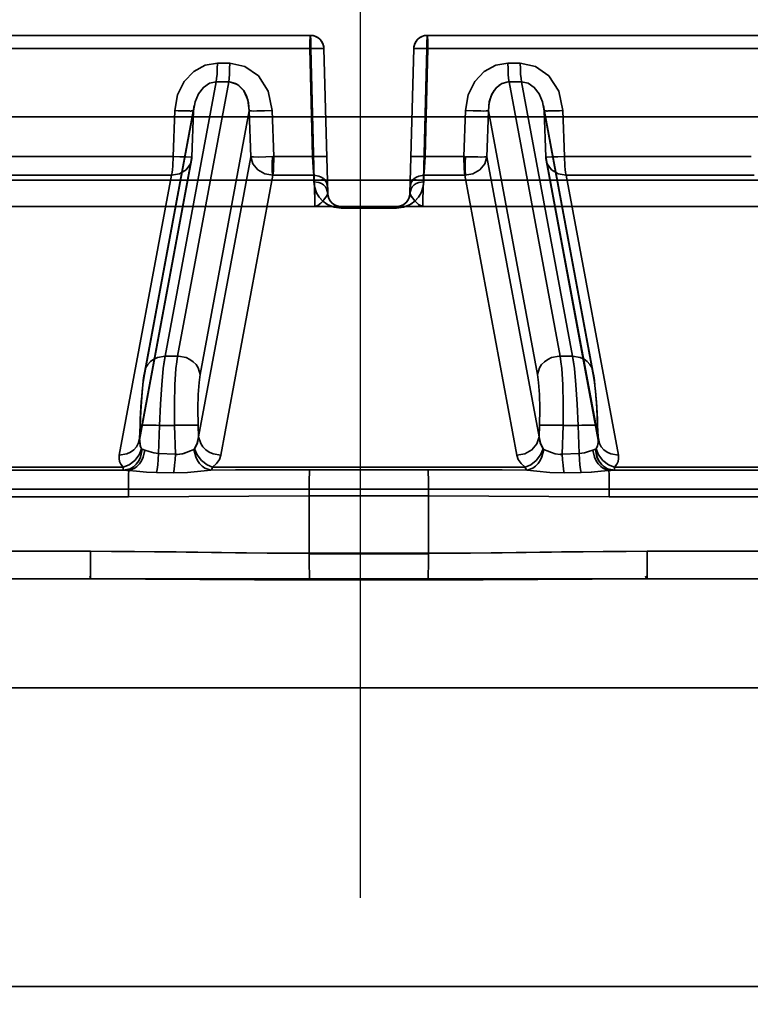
# Model space of a CAD drawing. Header units: millimetres. Extents: x -1465 to 393277, y -3788 to 454312.
# Tile 46 of 256: x 18807 to 18834, y 11624 to 11660. Entities that reach past the tile are written whole.
import ezdxf

# ---------------------------------------------------------------- set-up
doc = ezdxf.new("R2010")
doc.units = ezdxf.units.MM
doc.header["$XCLIPFRAME"] = 2
for name, color, linetype in [('AHU03-3-68634OBJ', 8, 'Continuous'), ('EC-MTR_250-0_7OBJ', 8, 'Continuous'), ('FLUID-Wy2-150-ARRGR', 8, 'Continuous')]:
    doc.layers.add(name, color=color, linetype=linetype)
picture_1 = doc.add_image_def('image1.bmp', size_in_pixel=(951, 911))

msp = doc.modelspace()

# ---------------------------------------------------------------- linework, layer by layer
at = {"layer": 'AHU03-3-68634OBJ', "color": 8, "linetype": 'Continuous', "lineweight": 35, "ltscale": 100}
for p, q in [((18954.259, 11639.827), (18686.259, 11639.827)), ((18953.759, 11635.827), (18686.759, 11635.827)), ((18953.759, 11624.827), (18686.759, 11624.827))]:
    msp.add_line(p, q, dxfattribs=at)
at = {"layer": 'EC-MTR_250-0_7OBJ', "color": 8, "linetype": 'Continuous', "lineweight": 35, "ltscale": 100}
for p, q in [((18818.107, 11659.827), (18766.289, 11659.827)), ((18818.177, 11659.822), (18818.107, 11659.827)), ((18818.246, 11659.807), (18818.177, 11659.822)), ((18818.312, 11659.783), (18818.245, 11659.808)), ((18874.229, 11659.827), (18822.411, 11659.827)), ((18818.374, 11659.75), (18818.311, 11659.784)), ((18818.43, 11659.709), (18818.373, 11659.75)), ((18818.48, 11659.66), (18818.429, 11659.709)), ((18818.523, 11659.605), (18818.48, 11659.66)), ((18818.558, 11659.544), (18818.523, 11659.605)), ((18818.583, 11659.479), (18818.558, 11659.544)), ((18818.127, 11659.34), (18765.79, 11659.34)), ((18818.192, 11655.364), (18818.087, 11659.34)), ((18818.127, 11659.34), (18818.253, 11654.501)), ((18818.253, 11654.501), (18818.127, 11659.34)), ((18818.607, 11659.34), (18818.746, 11654.014)), ((18821.772, 11654.014), (18821.911, 11659.34)), ((18822.265, 11654.501), (18822.391, 11659.34)), ((18822.391, 11659.34), (18822.265, 11654.501)), ((18822.326, 11655.364), (18822.431, 11659.34)), ((18874.729, 11659.34), (18822.391, 11659.34)), ((18815.141, 11658.802), (18814.688, 11658.802)), ((18825.83, 11658.802), (18825.377, 11658.802)), ((18812.764, 11648.028), (18814.643, 11658.115)), ((18813.224, 11648.028), (18815.103, 11658.115)), ((18814.643, 11658.115), (18815.103, 11658.115)), ((18827.294, 11648.028), (18825.416, 11658.115)), ((18825.416, 11658.115), (18825.875, 11658.115)), ((18827.754, 11648.028), (18825.875, 11658.115)), ((18812.004, 11647.348), (18813.811, 11657.05)), ((18813.834, 11657.238), (18812.014, 11647.466)), ((18813.118, 11657.057), (18813.057, 11655.364)), ((18813.057, 11655.364), (18813.118, 11657.057)), ((18813.811, 11657.05), (18813.748, 11655.357)), ((18813.748, 11655.357), (18813.813, 11657.048)), ((18813.813, 11657.048), (18813.817, 11657.114)), ((18813.817, 11657.114), (18813.825, 11657.18)), ((18813.825, 11657.18), (18813.837, 11657.246)), ((18814.055, 11647.348), (18815.861, 11657.05)), ((18815.861, 11657.05), (18815.915, 11655.357)), ((18816.761, 11655.364), (18816.708, 11657.057)), ((18816.708, 11657.057), (18816.761, 11655.364)), ((18823.811, 11657.057), (18823.757, 11655.364)), ((18823.757, 11655.364), (18823.811, 11657.057)), ((18824.603, 11655.357), (18824.657, 11657.05)), ((18826.463, 11647.348), (18824.657, 11657.05)), ((18826.681, 11657.246), (18826.693, 11657.18)), ((18826.684, 11657.238), (18828.504, 11647.466)), ((18826.701, 11657.114), (18826.705, 11657.048)), ((18826.767, 11655.355), (18826.705, 11657.048)), ((18828.514, 11647.348), (18826.707, 11657.05)), ((18826.77, 11655.357), (18826.707, 11657.05)), ((18827.461, 11655.364), (18827.4, 11657.057)), ((18827.4, 11657.057), (18827.461, 11655.364)), ((18769.409, 11656.827), (18871.109, 11656.827)), ((18813.057, 11655.364), (18806.194, 11655.364)), ((18811.819, 11644.938), (18813.738, 11655.238)), ((18811.829, 11645.056), (18813.748, 11655.357)), ((18813.996, 11645.056), (18815.915, 11655.357)), ((18818.192, 11655.364), (18816.761, 11655.364)), ((18823.757, 11655.364), (18822.326, 11655.364)), ((18826.522, 11645.056), (18824.603, 11655.357)), ((18828.689, 11645.056), (18826.77, 11655.357)), ((18826.78, 11655.238), (18828.699, 11644.938)), ((18834.324, 11655.364), (18827.461, 11655.364)), ((18772.817, 11654.501), (18867.701, 11654.501)), ((18813.001, 11654.677), (18806.084, 11654.677)), ((18811.078, 11644.376), (18813.001, 11654.677)), ((18814.817, 11644.376), (18816.733, 11654.677)), ((18818.232, 11654.677), (18816.733, 11654.677)), ((18818.238, 11654.443), (18818.232, 11654.677)), ((18818.238, 11654.443), (18818.232, 11654.677)), ((18822.28, 11654.443), (18822.286, 11654.677)), ((18823.785, 11654.677), (18822.286, 11654.677)), ((18825.701, 11644.376), (18823.785, 11654.677)), ((18829.44, 11644.376), (18827.517, 11654.677)), ((18834.434, 11654.677), (18827.517, 11654.677)), ((18818.747, 11653.993), (18818.746, 11654.014)), ((18818.746, 11654.014), (18818.747, 11654.002)), ((18818.749, 11653.973), (18818.747, 11653.993)), ((18818.751, 11653.953), (18818.749, 11653.973)), ((18818.754, 11653.935), (18818.751, 11653.954)), ((18818.758, 11653.917), (18818.754, 11653.935)), ((18818.797, 11653.805), (18818.791, 11653.82)), ((18818.805, 11653.791), (18818.797, 11653.805)), ((18818.814, 11653.776), (18818.805, 11653.791)), ((18818.822, 11653.762), (18818.813, 11653.776)), ((18818.831, 11653.748), (18818.822, 11653.762)), ((18818.842, 11653.733), (18818.831, 11653.748)), ((18821.652, 11653.702), (18821.601, 11653.651)), ((18821.695, 11653.76), (18821.652, 11653.702)), ((18821.666, 11653.72), (18821.656, 11653.707)), ((18821.677, 11653.733), (18821.666, 11653.719)), ((18821.686, 11653.747), (18821.676, 11653.733)), ((18821.696, 11653.761), (18821.686, 11653.747)), ((18821.728, 11653.822), (18821.694, 11653.76)), ((18821.704, 11653.776), (18821.696, 11653.761)), ((18821.713, 11653.791), (18821.704, 11653.776)), ((18821.721, 11653.805), (18821.713, 11653.79)), ((18821.76, 11653.917), (18821.756, 11653.9)), ((18821.764, 11653.935), (18821.76, 11653.917)), ((18821.767, 11653.954), (18821.764, 11653.935)), ((18821.769, 11653.973), (18821.767, 11653.953)), ((18768.937, 11653.527), (18818.272, 11653.527)), ((18819.246, 11653.527), (18818.272, 11653.527)), ((18821.276, 11653.47), (18819.242, 11653.47)), ((18819.246, 11653.527), (18871.582, 11653.527)), ((18813.224, 11648.028), (18812.764, 11648.028)), ((18827.754, 11648.028), (18827.294, 11648.028)), ((18812.015, 11647.467), (18811.987, 11647.302)), ((18828.531, 11647.302), (18828.504, 11647.467)), ((18811.824, 11644.986), (18811.843, 11645.48)), ((18811.829, 11645.056), (18811.845, 11645.478)), ((18812.525, 11644.437), (18812.564, 11645.478)), ((18813.111, 11645.478), (18812.564, 11645.478)), ((18813.143, 11644.415), (18813.111, 11645.478)), ((18813.996, 11645.056), (18813.983, 11645.478)), ((18826.522, 11645.056), (18826.535, 11645.478)), ((18827.375, 11644.415), (18827.407, 11645.478)), ((18827.954, 11645.478), (18827.407, 11645.478)), ((18827.993, 11644.437), (18827.954, 11645.478)), ((18828.689, 11645.056), (18828.673, 11645.478)), ((18828.694, 11644.986), (18828.675, 11645.48)), ((18828.694, 11644.974), (18828.694, 11644.987)), ((18813.143, 11644.415), (18812.525, 11644.437)), ((18827.993, 11644.437), (18827.375, 11644.415)), ((18811.221, 11643.942), (18799.948, 11643.942)), ((18826.006, 11643.942), (18814.512, 11643.942)), ((18840.57, 11643.942), (18829.297, 11643.942)), ((18784.443, 11643.827), (18811.262, 11643.827)), ((18813.074, 11643.728), (18812.454, 11643.738)), ((18822.436, 11643.846), (18818.082, 11643.846)), ((18828.064, 11643.738), (18827.444, 11643.728)), ((18827.444, 11643.728), (18828.064, 11643.738)), ((18842.189, 11643.827), (18829.256, 11643.827)), ((18887.392, 11643.127), (18760.873, 11643.127)), ((18764.396, 11642.845), (18811.416, 11642.845)), ((18818.065, 11640.77), (18818.066, 11642.883)), ((18818.066, 11642.883), (18822.452, 11642.883)), ((18822.453, 11640.77), (18822.452, 11642.883)), ((18876.122, 11642.844), (18829.102, 11642.845)), ((18810.015, 11640.845), (18805.858, 11640.845)), ((18822.453, 11640.77), (18818.065, 11640.77)), ((18822.453, 11640.752), (18818.065, 11640.752)), ((18834.66, 11640.845), (18830.503, 11640.845)), ((18770.269, 11639.827), (18810.03, 11639.827)), ((18822.44, 11639.79), (18818.079, 11639.79)), ((18830.488, 11639.827), (18870.249, 11639.827))]:
    msp.add_line(p, q, dxfattribs=at)
at = {"layer": 'EC-MTR_250-0_7OBJ', "color": 8, "linetype": 'Continuous', "lineweight": 35, "ltscale": 100, "flags": 128}
for points in [[(18818.087, 11659.34), (18818.09, 11659.58), (18818.097, 11659.759), (18818.107, 11659.827)], [(18818.087, 11659.34), (18818.087, 11659.427), (18818.089, 11659.53), (18818.091, 11659.633), (18818.095, 11659.728), (18818.1, 11659.798), (18818.107, 11659.827)], [(18818.107, 11659.827), (18818.117, 11659.765), (18818.124, 11659.591), (18818.127, 11659.34)], [(18818.107, 11659.827), (18818.115, 11659.789), (18818.121, 11659.677), (18818.126, 11659.515), (18818.127, 11659.34)], [(18822.411, 11659.827), (18822.341, 11659.822), (18822.273, 11659.808), (18822.207, 11659.784), (18822.145, 11659.75), (18822.089, 11659.709), (18822.038, 11659.66), (18821.995, 11659.605), (18821.961, 11659.544), (18821.935, 11659.479), (18821.918, 11659.41), (18821.911, 11659.34)], [(18822.411, 11659.827), (18822.401, 11659.765), (18822.394, 11659.591), (18822.391, 11659.34)], [(18822.411, 11659.827), (18822.421, 11659.765), (18822.428, 11659.591), (18822.431, 11659.34)], [(18822.411, 11659.827), (18822.417, 11659.806), (18822.422, 11659.752), (18822.425, 11659.677), (18822.428, 11659.592), (18822.43, 11659.504), (18822.431, 11659.419), (18822.431, 11659.34)], [(18818.607, 11659.34), (18818.6, 11659.411), (18818.583, 11659.479)], [(18818.607, 11659.34), (18818.597, 11659.343), (18818.584, 11659.344), (18818.567, 11659.344), (18818.545, 11659.345), (18818.518, 11659.346), (18818.488, 11659.346), (18818.453, 11659.346), (18818.374, 11659.346), (18818.284, 11659.344), (18818.187, 11659.343), (18818.087, 11659.34)], [(18818.12, 11659.34), (18818.299, 11659.344), (18818.475, 11659.345), (18818.565, 11659.344), (18818.607, 11659.34)], [(18818.127, 11659.34), (18818.222, 11659.342), (18818.312, 11659.344), (18818.395, 11659.345), (18818.467, 11659.345), (18818.499, 11659.345), (18818.527, 11659.345), (18818.551, 11659.344), (18818.571, 11659.344), (18818.586, 11659.343), (18818.598, 11659.342), (18818.606, 11659.359)], [(18822.431, 11659.34), (18822.331, 11659.343), (18822.234, 11659.344), (18822.144, 11659.346), (18822.065, 11659.346), (18822.03, 11659.346), (18822, 11659.346), (18821.973, 11659.345), (18821.951, 11659.344), (18821.934, 11659.344), (18821.921, 11659.343), (18821.911, 11659.337)], [(18821.911, 11659.34), (18821.932, 11659.343), (18821.947, 11659.344), (18821.967, 11659.344), (18821.991, 11659.345), (18822.019, 11659.345), (18822.051, 11659.345), (18822.123, 11659.345), (18822.206, 11659.344), (18822.296, 11659.342), (18822.391, 11659.34)], [(18813.118, 11657.057), (18813.222, 11657.637), (18813.465, 11658.127), (18813.818, 11658.5), (18814.24, 11658.727), (18814.688, 11658.802)], [(18814.688, 11658.802), (18814.684, 11658.597), (18814.675, 11658.4), (18814.66, 11658.234), (18814.643, 11658.115)], [(18815.103, 11658.115), (18815.118, 11658.234), (18815.131, 11658.4), (18815.138, 11658.597), (18815.141, 11658.802)], [(18815.141, 11658.802), (18815.696, 11658.686), (18816.198, 11658.332), (18816.558, 11657.768), (18816.708, 11657.057)], [(18823.811, 11657.057), (18823.912, 11657.637), (18824.154, 11658.127), (18824.507, 11658.5), (18824.928, 11658.727), (18825.377, 11658.802)], [(18825.377, 11658.802), (18825.38, 11658.597), (18825.387, 11658.4), (18825.4, 11658.234), (18825.416, 11658.115)], [(18825.875, 11658.115), (18825.858, 11658.234), (18825.843, 11658.4), (18825.834, 11658.597), (18825.83, 11658.802)], [(18825.83, 11658.802), (18826.384, 11658.686), (18826.886, 11658.332), (18827.248, 11657.768), (18827.4, 11657.057)], [(18813.811, 11657.05), (18813.869, 11657.385), (18813.993, 11657.679), (18814.176, 11657.913), (18814.398, 11658.063), (18814.643, 11658.115)], [(18815.139, 11658.114), (18815.432, 11658.016), (18815.661, 11657.784), (18815.811, 11657.449), (18815.861, 11657.05)], [(18815.139, 11658.114), (18815.357, 11658.058), (18815.472, 11657.988), (18815.655, 11657.794), (18815.759, 11657.601), (18815.836, 11657.341), (18815.861, 11657.05)], [(18824.657, 11657.05), (18824.689, 11657.377), (18824.787, 11657.663), (18824.945, 11657.896), (18825.151, 11658.052), (18825.379, 11658.114)], [(18825.379, 11658.114), (18825.162, 11658.058), (18825.054, 11657.993), (18824.865, 11657.796), (18824.761, 11657.605), (18824.683, 11657.343), (18824.657, 11657.05)], [(18826.707, 11657.05), (18826.649, 11657.385), (18826.525, 11657.679), (18826.343, 11657.913), (18826.12, 11658.063), (18825.875, 11658.115)], [(18813.811, 11657.05), (18813.799, 11657.045), (18813.781, 11657.044), (18813.769, 11657.044), (18813.755, 11657.044), (18813.739, 11657.044), (18813.722, 11657.043), (18813.703, 11657.043), (18813.682, 11657.043), (18813.635, 11657.044), (18813.524, 11657.045), (18813.395, 11657.048), (18813.257, 11657.052), (18813.118, 11657.057)], [(18813.813, 11657.048), (18813.801, 11657.046), (18813.786, 11657.045), (18813.764, 11657.044), (18813.735, 11657.044), (18813.7, 11657.043), (18813.659, 11657.044), (18813.612, 11657.044), (18813.503, 11657.046), (18813.379, 11657.049), (18813.249, 11657.052), (18813.118, 11657.057)], [(18815.861, 11657.05), (18815.873, 11657.048), (18815.891, 11657.047), (18815.947, 11657.044), (18816.033, 11657.043), (18816.144, 11657.044), (18816.275, 11657.045), (18816.419, 11657.048), (18816.708, 11657.057)], [(18824.657, 11657.05), (18824.645, 11657.048), (18824.628, 11657.047), (18824.571, 11657.044), (18824.485, 11657.043), (18824.374, 11657.044), (18824.243, 11657.045), (18824.099, 11657.048), (18823.811, 11657.057)], [(18826.693, 11657.18), (18826.701, 11657.114), (18826.705, 11657.048)], [(18826.705, 11657.048), (18826.717, 11657.046), (18826.732, 11657.045), (18826.754, 11657.044), (18826.783, 11657.044), (18826.818, 11657.043), (18826.859, 11657.044), (18826.906, 11657.044), (18827.016, 11657.046), (18827.139, 11657.049), (18827.269, 11657.052), (18827.4, 11657.057)], [(18826.707, 11657.05), (18826.72, 11657.045), (18826.738, 11657.044), (18826.749, 11657.044), (18826.763, 11657.044), (18826.779, 11657.044), (18826.796, 11657.043), (18826.815, 11657.043), (18826.836, 11657.043), (18826.883, 11657.044), (18826.995, 11657.045), (18827.123, 11657.048), (18827.261, 11657.052), (18827.4, 11657.057)], [(18813.001, 11654.677), (18813.02, 11654.777), (18813.035, 11654.894), (18813.045, 11655.018), (18813.052, 11655.141), (18813.058, 11655.257), (18813.057, 11655.364)], [(18813.748, 11655.357), (18813.694, 11655.097), (18813.534, 11654.878), (18813.291, 11654.731), (18813.001, 11654.677)], [(18813.057, 11655.364), (18813.305, 11655.356), (18813.541, 11655.352), (18813.705, 11655.351), (18813.748, 11655.357)], [(18816.761, 11655.364), (18816.465, 11655.356), (18816.206, 11655.351), (18816.011, 11655.352), (18815.915, 11655.357)], [(18815.915, 11655.357), (18815.997, 11655.097), (18816.179, 11654.878), (18816.437, 11654.731), (18816.733, 11654.677)], [(18816.718, 11655.372), (18816.708, 11655.12), (18816.709, 11654.866), (18816.721, 11654.677)], [(18816.733, 11654.677), (18816.741, 11654.752), (18816.746, 11654.825), (18816.75, 11654.891), (18816.753, 11654.953), (18816.756, 11655.043), (18816.758, 11655.116), (18816.759, 11655.177), (18816.76, 11655.248), (18816.761, 11655.31), (18816.761, 11655.364)], [(18816.733, 11654.677), (18816.747, 11654.848), (18816.757, 11655.085), (18816.761, 11655.364)], [(18818.711, 11655.364), (18818.691, 11655.367), (18818.674, 11655.368), (18818.652, 11655.369), (18818.626, 11655.369), (18818.594, 11655.37), (18818.558, 11655.37), (18818.474, 11655.369), (18818.381, 11655.368), (18818.285, 11655.366), (18818.192, 11655.364)], [(18818.711, 11655.364), (18818.701, 11655.366), (18818.688, 11655.367), (18818.671, 11655.368), (18818.649, 11655.369), (18818.623, 11655.369), (18818.592, 11655.37), (18818.558, 11655.37), (18818.479, 11655.369), (18818.389, 11655.368), (18818.292, 11655.366), (18818.192, 11655.364)], [(18818.192, 11655.364), (18818.212, 11654.963), (18818.222, 11654.8), (18818.232, 11654.677)], [(18821.807, 11655.364), (18821.827, 11655.367), (18821.844, 11655.368), (18821.866, 11655.369), (18821.893, 11655.369), (18821.924, 11655.37), (18821.96, 11655.37), (18822.044, 11655.369), (18822.137, 11655.368), (18822.233, 11655.366), (18822.326, 11655.364)], [(18821.807, 11655.364), (18821.817, 11655.366), (18821.83, 11655.367), (18821.847, 11655.368), (18821.869, 11655.369), (18821.896, 11655.369), (18821.926, 11655.37), (18821.96, 11655.37), (18822.039, 11655.369), (18822.129, 11655.368), (18822.226, 11655.366), (18822.326, 11655.364)], [(18822.286, 11654.677), (18822.296, 11654.8), (18822.306, 11654.963), (18822.326, 11655.364)], [(18823.785, 11654.677), (18823.777, 11654.752), (18823.772, 11654.825), (18823.768, 11654.891), (18823.765, 11654.953), (18823.762, 11655.043), (18823.76, 11655.116), (18823.759, 11655.177), (18823.758, 11655.248), (18823.758, 11655.31), (18823.757, 11655.364)], [(18824.603, 11655.357), (18824.521, 11655.097), (18824.339, 11654.878), (18824.081, 11654.731), (18823.785, 11654.677)], [(18823.809, 11654.678), (18823.808, 11654.818), (18823.807, 11655.001), (18823.804, 11655.192), (18823.819, 11655.374)], [(18823.819, 11655.374), (18823.806, 11655.121), (18823.808, 11654.866), (18823.809, 11654.678)], [(18824.603, 11655.357), (18824.518, 11655.352), (18824.365, 11655.351), (18824.181, 11655.353), (18823.99, 11655.356), (18823.809, 11655.362)], [(18823.809, 11655.362), (18823.955, 11655.358), (18824.11, 11655.352), (18824.268, 11655.353), (18824.416, 11655.35), (18824.536, 11655.353), (18824.603, 11655.357)], [(18826.77, 11655.357), (18826.813, 11655.351), (18826.977, 11655.352), (18827.213, 11655.356), (18827.461, 11655.364)], [(18827.461, 11655.364), (18827.213, 11655.356), (18826.977, 11655.352), (18826.813, 11655.351), (18826.77, 11655.357)], [(18826.77, 11655.357), (18826.824, 11655.097), (18826.984, 11654.878), (18827.227, 11654.731), (18827.517, 11654.677)], [(18827.461, 11655.364), (18827.46, 11655.257), (18827.466, 11655.141), (18827.473, 11655.018), (18827.483, 11654.894), (18827.498, 11654.777), (18827.517, 11654.677)], [(18827.517, 11654.677), (18827.498, 11654.777), (18827.483, 11654.894), (18827.473, 11655.018), (18827.466, 11655.141), (18827.46, 11655.257), (18827.461, 11655.364)], [(18818.232, 11654.677), (18818.416, 11654.65), (18818.506, 11654.611), (18818.587, 11654.556), (18818.653, 11654.487), (18818.701, 11654.409), (18818.74, 11654.248)], [(18818.238, 11654.443), (18818.267, 11654.227), (18818.334, 11654.039), (18818.434, 11653.876), (18818.582, 11653.715), (18818.759, 11653.593), (18818.989, 11653.502), (18819.242, 11653.47)], [(18818.746, 11654.014), (18818.707, 11654.175), (18818.659, 11654.253), (18818.593, 11654.322), (18818.512, 11654.377), (18818.422, 11654.416), (18818.238, 11654.443)], [(18819.242, 11653.47), (18818.946, 11653.513), (18818.825, 11653.56), (18818.72, 11653.615), (18818.556, 11653.738), (18818.437, 11653.872), (18818.348, 11654.012), (18818.288, 11654.155), (18818.238, 11654.443)], [(18818.746, 11654.014), (18818.707, 11654.175), (18818.659, 11654.253), (18818.593, 11654.322), (18818.512, 11654.377), (18818.422, 11654.416), (18818.238, 11654.443)], [(18818.734, 11654.501), (18818.713, 11654.504), (18818.697, 11654.505), (18818.677, 11654.505), (18818.653, 11654.506), (18818.625, 11654.506), (18818.594, 11654.506), (18818.521, 11654.506), (18818.438, 11654.505), (18818.348, 11654.503), (18818.253, 11654.501)], [(18818.734, 11654.501), (18818.715, 11654.504), (18818.7, 11654.505), (18818.68, 11654.505), (18818.656, 11654.506), (18818.627, 11654.506), (18818.594, 11654.506), (18818.517, 11654.506), (18818.431, 11654.505), (18818.342, 11654.503), (18818.253, 11654.501)], [(18818.253, 11654.501), (18818.266, 11654.125), (18818.274, 11653.811), (18818.276, 11653.601), (18818.272, 11653.527)], [(18818.272, 11653.527), (18818.274, 11653.538), (18818.275, 11653.558), (18818.276, 11653.571), (18818.276, 11653.604), (18818.276, 11653.645), (18818.276, 11653.694), (18818.275, 11653.75), (18818.274, 11653.813), (18818.273, 11653.883), (18818.271, 11653.958), (18818.266, 11654.123), (18818.26, 11654.305), (18818.253, 11654.501)], [(18821.276, 11653.47), (18821.572, 11653.513), (18821.693, 11653.56), (18821.798, 11653.615), (18821.962, 11653.738), (18822.081, 11653.872), (18822.17, 11654.012), (18822.23, 11654.155), (18822.28, 11654.443)], [(18822.28, 11654.443), (18822.251, 11654.227), (18822.184, 11654.039), (18822.084, 11653.876), (18821.936, 11653.715), (18821.759, 11653.593), (18821.529, 11653.502), (18821.276, 11653.47)], [(18822.265, 11654.501), (18822.171, 11654.503), (18822.08, 11654.505), (18821.997, 11654.506), (18821.924, 11654.506), (18821.893, 11654.506), (18821.865, 11654.506), (18821.841, 11654.505), (18821.821, 11654.505), (18821.805, 11654.504), (18821.794, 11654.503), (18821.771, 11654.538)], [(18821.772, 11654.014), (18821.811, 11654.175), (18821.859, 11654.253), (18821.925, 11654.322), (18822.006, 11654.377), (18822.096, 11654.416), (18822.28, 11654.443)], [(18821.772, 11654.014), (18821.811, 11654.175), (18821.859, 11654.253), (18821.925, 11654.322), (18822.006, 11654.377), (18822.096, 11654.416), (18822.28, 11654.443)], [(18822.286, 11654.677), (18822.102, 11654.65), (18822.012, 11654.611), (18821.931, 11654.556), (18821.865, 11654.487), (18821.817, 11654.409), (18821.778, 11654.248)], [(18821.778, 11654.247), (18821.817, 11654.409), (18821.865, 11654.487), (18821.931, 11654.556), (18822.012, 11654.611), (18822.102, 11654.65), (18822.286, 11654.677)], [(18822.246, 11653.527), (18822.242, 11653.601), (18822.244, 11653.811), (18822.252, 11654.126), (18822.265, 11654.501)], [(18822.265, 11654.501), (18822.252, 11654.125), (18822.244, 11653.811), (18822.242, 11653.601), (18822.246, 11653.527)], [(18822.286, 11654.677), (18822.279, 11654.56), (18822.272, 11654.443)], [(18818.272, 11653.527), (18818.378, 11653.561), (18818.491, 11653.656), (18818.6, 11653.778), (18818.699, 11653.906), (18818.746, 11654.014)], [(18821.772, 11654.014), (18821.766, 11653.95), (18821.752, 11653.886), (18821.728, 11653.822)], [(18821.772, 11654.014), (18821.771, 11653.993), (18821.769, 11653.973)], [(18822.246, 11653.527), (18822.095, 11653.592), (18821.95, 11653.741), (18821.815, 11653.916), (18821.772, 11654.014)], [(18821.772, 11654.014), (18821.825, 11653.898), (18821.95, 11653.744), (18822.086, 11653.599), (18822.246, 11653.527)], [(18818.772, 11653.867), (18818.767, 11653.883), (18818.762, 11653.9), (18818.758, 11653.917)], [(18818.79, 11653.82), (18818.784, 11653.835), (18818.777, 11653.851), (18818.772, 11653.867), (18818.767, 11653.883)], [(18818.896, 11653.669), (18818.885, 11653.681), (18818.873, 11653.694), (18818.862, 11653.707), (18818.852, 11653.72), (18818.841, 11653.733)], [(18819.016, 11653.583), (18818.998, 11653.593), (18818.981, 11653.603), (18818.965, 11653.614), (18818.949, 11653.624), (18818.935, 11653.635), (18818.922, 11653.646), (18818.909, 11653.658), (18818.896, 11653.669), (18818.885, 11653.681)], [(18821.601, 11653.651), (18821.543, 11653.607), (18821.479, 11653.572), (18821.412, 11653.547), (18821.342, 11653.532), (18821.272, 11653.527)], [(18821.633, 11653.681), (18821.622, 11653.669), (18821.609, 11653.658), (18821.597, 11653.647), (18821.583, 11653.635), (18821.569, 11653.624), (18821.553, 11653.614), (18821.537, 11653.603), (18821.52, 11653.593), (18821.502, 11653.583)], [(18821.656, 11653.706), (18821.645, 11653.693), (18821.633, 11653.681), (18821.622, 11653.669), (18821.609, 11653.658)], [(18821.746, 11653.867), (18821.74, 11653.851), (18821.734, 11653.835), (18821.727, 11653.82), (18821.72, 11653.805)], [(18821.756, 11653.9), (18821.751, 11653.883), (18821.746, 11653.867)], [(18819.077, 11653.556), (18819.056, 11653.565), (18819.035, 11653.574), (18819.016, 11653.583)], [(18819.246, 11653.527), (18819.215, 11653.528), (18819.183, 11653.531), (18819.153, 11653.536), (18819.126, 11653.541), (18819.101, 11653.548), (18819.077, 11653.556), (18819.056, 11653.564)], [(18819.242, 11653.47), (18819.242, 11653.483), (18819.243, 11653.494), (18819.244, 11653.512), (18819.245, 11653.523)], [(18821.463, 11653.565), (18821.441, 11653.556), (18821.418, 11653.548), (18821.392, 11653.542), (18821.365, 11653.536), (18821.335, 11653.531), (18821.303, 11653.528), (18821.272, 11653.527)], [(18821.272, 11653.527), (18821.274, 11653.512), (18821.275, 11653.494), (18821.276, 11653.483), (18821.276, 11653.47)], [(18821.52, 11653.593), (18821.502, 11653.583), (18821.483, 11653.573), (18821.462, 11653.564)], [(18812.764, 11648.028), (18812.48, 11647.98), (18812.344, 11647.918), (18812.223, 11647.83), (18812.125, 11647.722), (18812.055, 11647.601), (18812.004, 11647.348)], [(18812.764, 11648.028), (18812.698, 11647.574), (18812.64, 11646.968), (18812.594, 11646.253), (18812.564, 11645.478)], [(18812.564, 11645.478), (18812.595, 11646.256), (18812.641, 11646.966), (18812.698, 11647.57), (18812.73, 11647.819), (18812.764, 11648.028)], [(18813.224, 11648.028), (18813.192, 11647.819), (18813.164, 11647.57), (18813.124, 11646.966), (18813.106, 11646.256), (18813.111, 11645.478)], [(18813.261, 11648.027), (18813.542, 11647.97), (18813.678, 11647.905), (18813.802, 11647.817), (18813.904, 11647.711), (18813.981, 11647.592), (18814.055, 11647.348)], [(18827.258, 11648.027), (18826.976, 11647.97), (18826.84, 11647.905), (18826.717, 11647.817), (18826.614, 11647.711), (18826.537, 11647.592), (18826.463, 11647.348)], [(18827.294, 11648.028), (18827.326, 11647.819), (18827.354, 11647.57), (18827.394, 11646.966), (18827.412, 11646.256), (18827.407, 11645.478)], [(18827.754, 11648.028), (18828.038, 11647.98), (18828.174, 11647.918), (18828.295, 11647.83), (18828.393, 11647.722), (18828.463, 11647.601), (18828.514, 11647.348)], [(18827.754, 11648.028), (18827.82, 11647.574), (18827.878, 11646.968), (18827.924, 11646.253), (18827.954, 11645.478)], [(18827.954, 11645.478), (18827.923, 11646.256), (18827.877, 11646.966), (18827.82, 11647.57), (18827.788, 11647.819), (18827.754, 11648.028)], [(18812.015, 11647.467), (18811.987, 11647.302), (18811.963, 11647.124), (18811.941, 11646.939), (18811.922, 11646.747), (18811.905, 11646.549), (18811.889, 11646.345), (18811.875, 11646.137), (18811.863, 11645.923), (18811.852, 11645.704), (18811.843, 11645.48)], [(18812.004, 11647.348), (18811.951, 11646.982), (18811.907, 11646.533), (18811.87, 11645.997), (18811.845, 11645.478)], [(18811.963, 11647.124), (18811.941, 11646.939), (18811.922, 11646.747), (18811.905, 11646.549)], [(18813.983, 11645.478), (18813.974, 11646.093), (18813.986, 11646.608), (18814.015, 11647.049), (18814.055, 11647.348)], [(18826.535, 11645.478), (18826.544, 11646.093), (18826.533, 11646.608), (18826.503, 11647.049), (18826.463, 11647.348)], [(18828.675, 11645.48), (18828.666, 11645.704), (18828.655, 11645.924), (18828.643, 11646.137), (18828.629, 11646.346), (18828.613, 11646.549), (18828.596, 11646.747), (18828.577, 11646.939), (18828.555, 11647.124), (18828.531, 11647.302), (18828.504, 11647.467)], [(18828.673, 11645.478), (18828.643, 11646.093), (18828.605, 11646.608), (18828.559, 11647.049), (18828.514, 11647.348)], [(18828.613, 11646.549), (18828.596, 11646.747), (18828.577, 11646.939), (18828.555, 11647.124)], [(18811.843, 11645.48), (18811.855, 11645.484), (18811.871, 11645.485), (18811.894, 11645.487), (18811.924, 11645.488), (18811.961, 11645.489), (18812.004, 11645.489), (18812.053, 11645.489), (18812.167, 11645.488), (18812.295, 11645.485), (18812.43, 11645.482), (18812.564, 11645.478)], [(18813.983, 11645.478), (18813.973, 11645.48), (18813.956, 11645.482), (18813.904, 11645.485), (18813.826, 11645.488), (18813.724, 11645.489), (18813.603, 11645.489), (18813.468, 11645.487), (18813.189, 11645.48)], [(18826.535, 11645.478), (18826.546, 11645.48), (18826.562, 11645.482), (18826.614, 11645.485), (18826.692, 11645.488), (18826.794, 11645.489), (18826.916, 11645.489), (18827.05, 11645.487), (18827.329, 11645.48)], [(18828.675, 11645.48), (18828.663, 11645.484), (18828.647, 11645.485), (18828.624, 11645.487), (18828.594, 11645.488), (18828.557, 11645.489), (18828.514, 11645.489), (18828.465, 11645.489), (18828.351, 11645.488), (18828.223, 11645.485), (18828.088, 11645.482), (18827.954, 11645.478)], [(18811.078, 11644.376), (18811.36, 11644.426), (18811.494, 11644.489), (18811.614, 11644.577), (18811.71, 11644.684), (18811.779, 11644.805), (18811.829, 11645.056)], [(18811.822, 11644.962), (18811.821, 11644.949), (18811.819, 11644.937)], [(18811.824, 11644.987), (18811.824, 11644.974), (18811.822, 11644.962)], [(18811.824, 11644.986), (18811.829, 11644.852), (18811.852, 11644.728), (18811.893, 11644.612)], [(18811.893, 11644.612), (18811.86, 11644.7), (18811.824, 11644.986)], [(18813.996, 11645.056), (18813.951, 11644.827), (18813.85, 11644.612)], [(18813.85, 11644.612), (18813.95, 11644.825), (18813.996, 11645.056)], [(18813.996, 11645.056), (18814.073, 11644.805), (18814.154, 11644.684), (18814.261, 11644.577), (18814.389, 11644.489), (18814.531, 11644.426), (18814.817, 11644.376)], [(18826.522, 11645.056), (18826.44, 11644.796), (18826.257, 11644.577), (18825.998, 11644.43), (18825.701, 11644.376)], [(18826.668, 11644.612), (18826.568, 11644.825), (18826.522, 11645.056)], [(18826.522, 11645.056), (18826.567, 11644.827), (18826.668, 11644.612)], [(18828.694, 11644.986), (18828.689, 11644.853), (18828.667, 11644.729), (18828.625, 11644.612)], [(18828.689, 11645.056), (18828.74, 11644.805), (18828.808, 11644.684), (18828.904, 11644.577), (18829.024, 11644.489), (18829.158, 11644.426), (18829.44, 11644.376)], [(18828.699, 11644.937), (18828.697, 11644.949), (18828.696, 11644.962), (18828.694, 11644.974)], [(18811.221, 11643.942), (18811.443, 11644.03), (18811.649, 11644.187), (18811.805, 11644.392), (18811.893, 11644.612)], [(18811.919, 11644.589), (18811.861, 11644.305), (18811.795, 11644.169), (18811.705, 11644.048), (18811.597, 11643.95), (18811.476, 11643.88), (18811.229, 11643.827)], [(18811.893, 11644.612), (18811.9, 11644.599), (18811.909, 11644.591)], [(18811.916, 11644.589), (18811.952, 11644.586), (18811.983, 11644.58), (18812.017, 11644.571)], [(18813.825, 11644.59), (18813.633, 11644.511), (18813.452, 11644.444), (18813.222, 11644.411)], [(18813.222, 11644.411), (18813.4, 11644.431), (18813.54, 11644.474), (18813.695, 11644.538), (18813.825, 11644.59)], [(18813.825, 11644.59), (18813.85, 11644.612)], [(18813.825, 11644.59), (18813.89, 11644.32), (18813.952, 11644.19), (18814.032, 11644.073), (18814.126, 11643.976), (18814.23, 11643.903), (18814.441, 11643.835)], [(18813.85, 11644.612), (18813.949, 11644.392), (18814.108, 11644.187), (18814.306, 11644.03), (18814.512, 11643.942)], [(18826.668, 11644.612), (18826.569, 11644.392), (18826.41, 11644.187), (18826.212, 11644.03), (18826.006, 11643.942)], [(18826.078, 11643.835), (18826.288, 11643.903), (18826.392, 11643.976), (18826.486, 11644.073), (18826.566, 11644.19), (18826.628, 11644.32), (18826.693, 11644.59)], [(18826.693, 11644.59), (18826.684, 11644.595), (18826.676, 11644.602), (18826.668, 11644.612)], [(18827.296, 11644.41), (18827.117, 11644.432), (18826.977, 11644.474), (18826.822, 11644.538), (18826.693, 11644.59)], [(18826.693, 11644.59), (18826.823, 11644.538), (18826.978, 11644.474), (18827.119, 11644.431), (18827.296, 11644.411)], [(18828.501, 11644.571), (18828.535, 11644.58), (18828.566, 11644.586), (18828.602, 11644.589)], [(18828.593, 11644.588), (18828.65, 11644.305), (18828.716, 11644.169), (18828.805, 11644.048), (18828.912, 11643.95), (18829.032, 11643.88), (18829.277, 11643.827)], [(18829.29, 11643.827), (18829.042, 11643.88), (18828.922, 11643.95), (18828.813, 11644.048), (18828.724, 11644.169), (18828.657, 11644.305), (18828.6, 11644.589)], [(18828.602, 11644.589), (18828.618, 11644.599), (18828.625, 11644.612)], [(18828.602, 11644.589), (18828.618, 11644.599), (18828.625, 11644.612)], [(18828.625, 11644.612), (18828.713, 11644.392), (18828.869, 11644.187), (18829.075, 11644.03), (18829.297, 11643.942)], [(18811.078, 11644.376), (18811.071, 11644.264), (18811.092, 11644.153), (18811.142, 11644.045), (18811.221, 11643.942)], [(18811.428, 11643.818), (18811.63, 11643.89), (18811.729, 11643.963), (18811.819, 11644.06), (18811.895, 11644.176), (18811.954, 11644.304), (18812.017, 11644.571)], [(18812.525, 11644.437), (18812.346, 11644.462), (18812.173, 11644.516), (18812.017, 11644.571)], [(18812.525, 11644.437), (18812.514, 11644.224), (18812.497, 11644.022), (18812.477, 11643.854), (18812.454, 11643.738)], [(18813.143, 11644.415), (18813.132, 11644.204), (18813.116, 11644.01), (18813.096, 11643.848), (18813.074, 11643.728)], [(18813.222, 11644.411), (18813.192, 11644.411), (18813.168, 11644.413), (18813.143, 11644.415)], [(18814.817, 11644.376), (18814.761, 11644.22), (18814.658, 11644.075), (18814.512, 11643.942)], [(18814.512, 11643.942), (18814.657, 11644.074), (18814.762, 11644.22), (18814.817, 11644.376)], [(18825.701, 11644.376), (18825.757, 11644.22), (18825.86, 11644.075), (18826.006, 11643.942)], [(18827.375, 11644.415), (18827.35, 11644.413), (18827.326, 11644.411), (18827.296, 11644.41)], [(18827.296, 11644.411), (18827.326, 11644.412), (18827.35, 11644.413), (18827.375, 11644.415)], [(18827.375, 11644.415), (18827.386, 11644.204), (18827.402, 11644.01), (18827.422, 11643.848), (18827.444, 11643.728)], [(18828.501, 11644.571), (18828.335, 11644.512), (18828.187, 11644.467), (18827.993, 11644.437)], [(18827.993, 11644.437), (18828.005, 11644.22), (18828.021, 11644.022), (18828.041, 11643.857), (18828.064, 11643.738)], [(18827.993, 11644.437), (18828.004, 11644.224), (18828.021, 11644.022), (18828.042, 11643.854), (18828.064, 11643.738)], [(18829.09, 11643.818), (18828.888, 11643.89), (18828.79, 11643.963), (18828.7, 11644.06), (18828.623, 11644.176), (18828.564, 11644.304), (18828.501, 11644.571)], [(18829.297, 11643.942), (18829.376, 11644.045), (18829.426, 11644.153), (18829.447, 11644.264), (18829.44, 11644.376)], [(18811.221, 11643.942), (18811.221, 11643.891), (18811.223, 11643.855), (18811.224, 11643.843), (18811.227, 11643.829)], [(18814.512, 11643.942), (18814.478, 11643.872), (18814.441, 11643.835)], [(18814.441, 11643.835), (18814.478, 11643.872), (18814.512, 11643.942)], [(18826.078, 11643.835), (18826.041, 11643.872), (18826.006, 11643.942)], [(18826.006, 11643.942), (18826.028, 11643.893), (18826.052, 11643.857)], [(18829.297, 11643.942), (18829.296, 11643.878), (18829.294, 11643.84), (18829.29, 11643.827)], [(18829.29, 11643.827), (18829.294, 11643.843), (18829.295, 11643.855), (18829.297, 11643.891), (18829.297, 11643.942)], [(18811.428, 11643.818), (18811.361, 11643.823), (18811.299, 11643.826), (18811.241, 11643.827)], [(18811.416, 11642.845), (18811.417, 11643.173), (18811.418, 11643.335), (18811.419, 11643.483), (18811.421, 11643.611), (18811.424, 11643.711), (18811.426, 11643.78), (18811.428, 11643.818)], [(18812.454, 11643.738), (18812.075, 11643.756), (18811.718, 11643.789), (18811.428, 11643.818)], [(18814.441, 11643.835), (18814.075, 11643.793), (18813.594, 11643.744), (18813.074, 11643.728)], [(18814.441, 11643.834), (18815.35, 11643.838), (18818.082, 11643.846)], [(18818.082, 11643.846), (18817.17, 11643.844), (18814.441, 11643.834)], [(18818.066, 11642.883), (18818.066, 11643.215), (18818.07, 11643.507), (18818.075, 11643.725), (18818.082, 11643.846)], [(18818.066, 11642.883), (18818.067, 11643.215), (18818.07, 11643.507), (18818.075, 11643.725), (18818.082, 11643.846)], [(18822.452, 11642.883), (18822.451, 11643.215), (18822.448, 11643.507), (18822.443, 11643.725), (18822.437, 11643.846)], [(18822.437, 11643.846), (18823.348, 11643.844), (18826.078, 11643.834)], [(18822.452, 11642.883), (18822.452, 11643.215), (18822.449, 11643.507), (18822.443, 11643.725), (18822.437, 11643.846)], [(18826.078, 11643.834), (18825.168, 11643.838), (18822.437, 11643.846)], [(18826.052, 11643.857), (18826.078, 11643.835)], [(18827.444, 11643.728), (18826.923, 11643.744), (18826.444, 11643.793), (18826.078, 11643.835)], [(18829.09, 11643.818), (18828.798, 11643.789), (18828.446, 11643.757), (18828.064, 11643.738)], [(18828.064, 11643.738), (18828.443, 11643.756), (18828.8, 11643.789), (18829.09, 11643.818)], [(18829.277, 11643.827), (18829.22, 11643.826), (18829.157, 11643.823), (18829.09, 11643.818)], [(18829.09, 11643.818), (18829.141, 11643.822), (18829.277, 11643.827)], [(18829.102, 11642.845), (18829.101, 11643.173), (18829.1, 11643.335), (18829.099, 11643.483), (18829.097, 11643.611), (18829.094, 11643.711), (18829.092, 11643.78), (18829.09, 11643.818)], [(18818.066, 11642.883), (18811.416, 11642.845)], [(18811.416, 11642.845), (18818.066, 11642.883)], [(18829.102, 11642.845), (18822.452, 11642.883)], [(18822.452, 11642.883), (18829.102, 11642.845)], [(18810.015, 11640.845), (18810.015, 11640.66), (18810.016, 11640.472), (18810.018, 11640.289), (18810.018, 11640.205), (18810.019, 11640.126), (18810.02, 11640.056), (18810.022, 11639.994), (18810.023, 11639.941), (18810.024, 11639.899), (18810.026, 11639.866), (18810.026, 11639.854), (18810.028, 11639.837), (18810.027, 11639.821), (18810.001, 11639.935)], [(18810.015, 11640.845), (18811.642, 11640.837), (18813.543, 11640.815), (18814.838, 11640.798), (18816.688, 11640.778), (18818.065, 11640.77)], [(18818.065, 11640.77), (18817.418, 11640.773), (18816.519, 11640.78), (18815.352, 11640.792), (18814.466, 11640.803), (18813.972, 11640.809), (18813.167, 11640.82), (18812.369, 11640.83), (18811.577, 11640.838), (18810.793, 11640.843), (18810.015, 11640.845)], [(18818.079, 11639.79), (18818.071, 11639.992), (18818.066, 11640.333), (18818.065, 11640.752)], [(18818.079, 11639.79), (18818.071, 11639.992), (18818.066, 11640.333), (18818.065, 11640.752)], [(18822.44, 11639.79), (18822.447, 11639.992), (18822.452, 11640.333), (18822.453, 11640.752)], [(18822.44, 11639.79), (18822.447, 11639.992), (18822.452, 11640.333), (18822.453, 11640.752)], [(18822.453, 11640.77), (18823.1, 11640.773), (18823.999, 11640.78), (18825.166, 11640.792), (18826.052, 11640.803), (18826.546, 11640.809), (18827.352, 11640.82), (18828.149, 11640.83), (18828.941, 11640.838), (18829.725, 11640.843), (18830.503, 11640.845)], [(18830.503, 11640.845), (18828.876, 11640.837), (18826.975, 11640.815), (18825.68, 11640.798), (18823.83, 11640.778), (18822.453, 11640.77)], [(18830.503, 11640.845), (18830.503, 11640.66), (18830.502, 11640.472), (18830.501, 11640.289), (18830.5, 11640.205), (18830.499, 11640.126), (18830.498, 11640.056), (18830.496, 11639.994), (18830.495, 11639.941), (18830.494, 11639.899), (18830.492, 11639.866), (18830.492, 11639.854), (18830.49, 11639.837), (18830.489, 11639.821), (18830.44, 11639.935)], [(18818.079, 11639.79), (18816.059, 11639.798), (18810.03, 11639.827)], [(18822.44, 11639.79), (18824.459, 11639.798), (18830.488, 11639.827)]]:
    msp.add_lwpolyline(points, dxfattribs=at)
at = {"layer": 'EC-MTR_250-0_7OBJ', "color": 8, "linetype": 'Continuous', "lineweight": 35, "ltscale": 100}
for centre, radius, start, end in [((18818.107, 11659.327), 0.5, 1.5, 90), ((18822.411, 11659.327), 0.5, 90, 178.5), ((18814.915, 11758.529), 99.728, 269.86986, 270.13014), ((18825.604, 11758.529), 99.728, 269.86986, 270.13014), ((18814.873, 11760.79), 102.675, 269.87174, 270.12826), ((18815.105, 11657.514), 0.6, 86.7801, 90.2638), ((18815.105, 11657.542), 0.573, 86.6041, 90.2532), ((18825.413, 11657.514), 0.6, 89.7362, 93.2198), ((18825.645, 11760.788), 102.674, 269.87174, 270.12826), ((18812.951, 11655.385), 0.8, 349.4469, 357.9058), ((18810.735, 11639.061), 17.373, 69.6892, 69.8555), ((18829.773, 11639.083), 17.349, 110.1371, 110.3181), ((18829.783, 11639.061), 17.373, 110.1445, 110.3108), ((18827.567, 11655.385), 0.8, 182.0942, 190.5531), ((18819.246, 11654.027), 0.5, 181.5, 270), ((18821.272, 11654.027), 0.5, 270, 358.5), ((18813.224, 11647.13), 0.898, 87.6682, 89.9988), ((18827.294, 11647.13), 0.898, 90.0012, 92.3318), ((18813.831, 11624.533), 20.957, 91.7556, 91.97), ((18813.829, 11624.582), 20.908, 91.7554, 91.9703), ((18826.687, 11624.533), 20.957, 88.03, 88.2444), ((18826.689, 11624.582), 20.908, 88.0297, 88.2446), ((18812.79, 11644.951), 0.966, 173.7393, 177.9242), ((18827.729, 11644.951), 0.966, 2.0756, 6.2607)]:
    msp.add_arc(centre, radius, start, end, dxfattribs=at)
at = {"layer": 'FLUID-Wy2-150-ARRGR', "color": 8, "linetype": 'Continuous', "lineweight": 25, "ltscale": 100, "flags": 128}
msp.add_lwpolyline([(18819.948, 11628.09), (18819.948, 11850.828)], dxfattribs=at)

# ---------------------------------------------------------------- pictures from other files: only their frames are drawn
at = {"color": 8, "lineweight": 13}
image = msp.add_image(picture_1, insert=(17864.134, 12545.821), size_in_units=(1986.021, 1904.625), rotation=-90, dxfattribs=at)
image.set_boundary_path([(-0.5, -0.5), (950.5, 910.5)])

doc.saveas('drawing.dxf')
